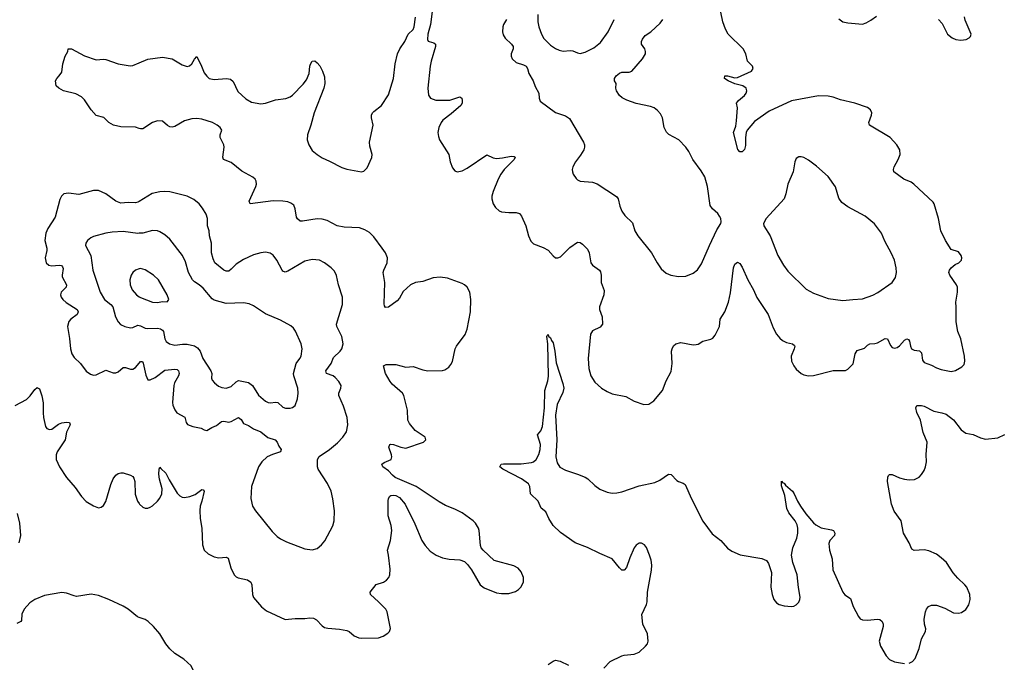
# Model space of a CAD drawing. Header units: inches. Extents: x 1305449 to 1407403, y 744709 to 841554.
# Tile 48 of 114: x 1329028 to 1337043, y 822519 to 827748. Entities that reach past the tile are written whole.
import ezdxf

# ---------------------------------------------------------------- set-up
doc = ezdxf.new("R2010")
doc.units = ezdxf.units.IN
doc.header["$MEASUREMENT"] = 0
doc.layers.add('B3822', color=7, linetype='Continuous')
doc.layers.add('B3832', color=7, linetype='Continuous')

msp = doc.modelspace()

# ---------------------------------------------------------------- linework, layer by layer
at = {"layer": 'B3822', "color": 6}
for points, elevation in [([(1330000, 826863.4), (1329970, 826872.5), (1329850, 826876.5), (1329792, 826890), (1329754.3, 826910), (1329712.4, 826952.4), (1329650, 826968.1), (1329610, 827015.2), (1329555, 827095), (1329530, 827119.3), (1329483.6, 827143.6), (1329385.6, 827170), (1329347.3, 827190), (1329325.1, 827210), (1329319.3, 827250), (1329329, 827270), (1329350, 827291.3), (1329370, 827322), (1329378, 827390), (1329398.7, 827450), (1329419.6, 827490), (1329422.7, 827510), (1329450.4, 827510), (1329555.2, 827455.2), (1329650, 827422.2), (1329710, 827426.7), (1329730, 827424), (1329830, 827388.9), (1329926.7, 827373.3), (1329950, 827376.5), (1330000, 827397.3)], 1300), ([(1330000, 826269.1), (1329990, 826262.9), (1329970, 826257.7), (1329910, 826260.9), (1329850, 826255), (1329810, 826270.9), (1329730, 826331.1), (1329670, 826357.6), (1329630, 826359.2), (1329510, 826326.5), (1329424.8, 826335.2), (1329387.8, 826330), (1329368.1, 826311.9), (1329355.9, 826284.1), (1329317.9, 826142.1), (1329258.2, 826050), (1329241.5, 826010), (1329233.2, 825950), (1329247.7, 825890), (1329248.2, 825870), (1329234.3, 825810), (1329243.3, 825770), (1329264.6, 825750), (1329290, 825744.5), (1329350, 825751.6), (1329367.4, 825747.4), (1329377.6, 825737.6), (1329382.2, 825722.2), (1329372.7, 825670), (1329374.8, 825654.8), (1329409.1, 825590), (1329405, 825570), (1329365.4, 825530), (1329360.6, 825510), (1329364.8, 825490), (1329378.6, 825470), (1329405.4, 825445.4), (1329494.5, 825390), (1329504.9, 825370), (1329495, 825350), (1329443.8, 825310), (1329428.7, 825291.3), (1329418.1, 825250), (1329434.1, 825154.1), (1329440.2, 825070), (1329452.5, 825030), (1329470, 824999.1), (1329522.7, 824950), (1329570, 824888.9), (1329603.6, 824863.6), (1329630, 824856.4), (1329650, 824859.2), (1329730, 824894.9), (1329790, 824873.5), (1329810, 824874), (1329830, 824882.5), (1329870, 824917.8), (1329890, 824916.8), (1329930, 824903.7), (1329950, 824904.5), (1329970, 824918.7), (1330000, 824954.1)], 1400), ([(1330000, 826010.1), (1329990, 826009.4), (1329870, 826024.2), (1329779.9, 826020.1), (1329728.9, 826011.1), (1329630, 825984.6), (1329606, 825974), (1329578.5, 825950), (1329566.1, 825930), (1329563.8, 825910), (1329607.2, 825830), (1329621.9, 825710), (1329682.6, 825530), (1329718.2, 825470), (1329769.2, 825429.2), (1329786.3, 825410), (1329807.1, 825330), (1329830, 825288.6), (1329848.5, 825268.5), (1329883.5, 825250), (1329930, 825240.1), (1329950, 825243.6), (1329990, 825260.8), (1330000, 825259.3)], 1500), ([(1330000, 825720.2), (1329970, 825710.5), (1329950, 825691.6), (1329935.9, 825670), (1329924.1, 825630), (1329926.1, 825590), (1329944.7, 825550), (1329979.4, 825510), (1330000, 825493.8)], 1600), ([(1328990, 824608.3), (1329083.8, 824656.2), (1329113.7, 824686.3), (1329150, 824738.3), (1329170, 824754), (1329173, 824753), (1329190, 824743.7), (1329207.7, 824687.7), (1329217.7, 824630), (1329218, 824550), (1329222.8, 824510), (1329238.7, 824438.7), (1329250, 824420.2), (1329270, 824412.5), (1329290, 824416.6), (1329344.5, 824455.5), (1329370, 824466.5), (1329410, 824472.5), (1329433.7, 824470), (1329438.2, 824450), (1329408.4, 824391.6), (1329397.2, 824330), (1329333.5, 824230), (1329326.1, 824206.1), (1329324.2, 824170), (1329350.7, 824110), (1329410, 824021.8), (1329480.1, 823940.1), (1329530, 823866.6), (1329570, 823828.5), (1329630, 823790.8), (1329670, 823776.8), (1329690, 823780.2), (1329710, 823793.8), (1329730, 823827.8), (1329770, 823966.5), (1329790, 824012.8), (1329810, 824041.7), (1329830, 824055.7), (1329850, 824060.5), (1329870, 824059.1), (1329930, 824040.5), (1329949.5, 824029.5), (1329957.2, 824017.2), (1329964.8, 823990), (1329967.2, 823887.2), (1329987.6, 823830), (1330000, 823810.9)], 1300), ([(1329023.9, 823490), (1329037.4, 823550), (1329029.6, 823649.6), (1329011.2, 823730)], 1300), ([(1330000, 822883.7), (1329987.7, 822887.7), (1329910, 822949.9), (1329870, 822975.1), (1329753, 823030), (1329670, 823062), (1329610, 823073.6), (1329490, 823055.4), (1329470, 823058.5), (1329410, 823082), (1329370, 823086.4), (1329230, 823061.4), (1329150, 823030.4), (1329110, 823002.9), (1329064.5, 822950), (1329046.1, 822910), (1329041.8, 822858.2), (1329037.1, 822850), (1329005.4, 822834.6)], 1300)]:
    msp.add_lwpolyline(points, dxfattribs=dict(at, elevation=elevation))
at = {"layer": 'B3832', "color": 6}
for points, elevation in [([(1330000, 827397.3), (1330070, 827426.4), (1330190, 827443.1), (1330270, 827430.1), (1330350, 827381.9), (1330392, 827368), (1330410, 827371.7), (1330430, 827388.2), (1330450, 827425.5), (1330470, 827448.9), (1330509, 827370), (1330530, 827316.3), (1330550, 827287.7), (1330570, 827270.7), (1330610, 827262.2), (1330710.2, 827270.2), (1330744.9, 827264.9), (1330764.5, 827244.5), (1330804.7, 827164.7), (1330870, 827105), (1330916, 827076), (1330990, 827063.6), (1331030, 827068.4), (1331110, 827096.1), (1331193.5, 827106.5), (1331230, 827120.9), (1331250, 827135), (1331335.8, 827224.2), (1331362.2, 827257.8), (1331384.1, 827310), (1331388.7, 827370), (1331393.9, 827386.1), (1331410, 827410.3), (1331430, 827413.6), (1331450, 827397.5), (1331470, 827371.4), (1331492.8, 827330), (1331510, 827284.2), (1331513.1, 827230), (1331503.5, 827190), (1331424.5, 826990), (1331398, 826890), (1331370.7, 826810), (1331368, 826770), (1331380.4, 826730), (1331410, 826684), (1331449.3, 826650), (1331490, 826623.1), (1331550, 826596.8), (1331650, 826544), (1331690, 826532.1), (1331810, 826510.2), (1331830, 826516.3), (1331857.6, 826542.4), (1331894.6, 826625.4), (1331895.9, 826650), (1331877.6, 826717.6), (1331874.8, 826750), (1331905.8, 826890), (1331891.9, 826950), (1331891.4, 826970), (1331899.6, 826990), (1331910, 827001.4), (1331972.2, 827050), (1332030, 827137.2), (1332070.5, 827269.5), (1332083.7, 827390), (1332102.5, 827470), (1332121.5, 827510), (1332164.3, 827570), (1332191, 827629), (1332230.9, 827669.1), (1332238.7, 827690), (1332250.3, 827769.7)], 1300), ([(1332385.3, 827814.7), (1332370.9, 827709.1), (1332350.6, 827630), (1332347.6, 827587.6), (1332353.9, 827573.9), (1332360.5, 827570), (1332400.4, 827560.4), (1332413.7, 827550), (1332411.8, 827530), (1332376.2, 827410), (1332368.8, 827370), (1332349.2, 827190), (1332354.8, 827134.8), (1332372.3, 827110), (1332414.2, 827094.2), (1332530, 827093.7), (1332610, 827119.4), (1332626, 827110), (1332630.1, 827090.1), (1332629.2, 827070), (1332618.3, 827050), (1332539.4, 826980.6), (1332473.4, 826930), (1332459.1, 826910), (1332440.4, 826870), (1332432.5, 826830), (1332436.5, 826796.5), (1332446.7, 826770), (1332521.6, 826650), (1332532, 826590), (1332550, 826543.1), (1332570, 826519), (1332590, 826510.2), (1332630, 826518.5), (1332670, 826538.9), (1332830, 826647.8), (1332883.2, 826623.2), (1332910, 826619.7), (1332957.3, 826622.7), (1333030, 826636.8), (1333054.4, 826634.4), (1333060.2, 826630), (1333054.4, 826610), (1332970.9, 826530), (1332943.4, 826490), (1332922.1, 826450), (1332881.8, 826350), (1332871.3, 826311.3), (1332870.6, 826290), (1332881.7, 826250), (1332900, 826220), (1332930, 826192.6), (1332950, 826185.2), (1333010, 826178), (1333070, 826179.3), (1333096.9, 826170), (1333113, 826150), (1333148.4, 826070), (1333170, 825988.2), (1333190, 825944.4), (1333210, 825924.3), (1333290, 825894), (1333331.2, 825871.2), (1333370, 825826.4), (1333390, 825810.4), (1333410, 825808.7), (1333430, 825817.4), (1333507.1, 825892.9), (1333570, 825936.3), (1333590, 825934.6), (1333610, 825921.5), (1333650, 825880.6), (1333663.6, 825850), (1333676, 825770), (1333690, 825749.4), (1333748.4, 825710), (1333756.6, 825696.6), (1333761.6, 825670), (1333760.6, 825610), (1333784.9, 825544.9), (1333781.8, 825510), (1333747, 825410), (1333748.5, 825390), (1333769.3, 825330), (1333772.1, 825270), (1333753, 825247), (1333690, 825215.1), (1333675.3, 825190), (1333656.5, 824990), (1333660.8, 824910), (1333678.2, 824850), (1333710, 824797.5), (1333764.6, 824750), (1333810, 824721.3), (1333850, 824703.4), (1333962.9, 824682.9), (1334030, 824643.6), (1334110, 824615.7), (1334150, 824620.1), (1334190, 824645.5), (1334262, 824730), (1334291.6, 824810), (1334330, 824886.4), (1334340.7, 824950), (1334334.5, 825050), (1334338.1, 825070), (1334350, 825093.5), (1334370, 825110.1), (1334410, 825120.4), (1334510, 825102.2), (1334535.7, 825104.3), (1334550, 825108.4), (1334590, 825132.8), (1334652.9, 825147.1), (1334670, 825157.3), (1334690, 825181.4), (1334723.8, 825250), (1334729, 825311), (1334768.1, 825370), (1334796.8, 825450), (1334814, 825526), (1334839.8, 825730), (1334850, 825758.9), (1334870, 825775.7), (1334890, 825764.1), (1334910, 825733.8), (1334955.1, 825630), (1335001.2, 825550), (1335030, 825487), (1335120.1, 825350), (1335160.6, 825240.6), (1335187.5, 825190), (1335215.4, 825155.4), (1335237.1, 825137.1), (1335270, 825121.1), (1335320.3, 825110), (1335336.5, 825096.5), (1335339.2, 825090), (1335333.3, 825070), (1335307.8, 825010), (1335310.1, 824970), (1335328.7, 824930), (1335350, 824902.8), (1335389, 824869), (1335410, 824858.4), (1335450, 824851), (1335490, 824852.8), (1335650, 824892.5), (1335750, 824892.4), (1335770, 824903.6), (1335812.4, 824947.6), (1335829.2, 825030), (1335844.4, 825055.6), (1335904.9, 825075.1), (1335930, 825099.5), (1335949.6, 825110.4), (1335990, 825112), (1336010, 825119), (1336074, 825154), (1336091.7, 825151.7), (1336116.2, 825096.2), (1336130, 825081.3), (1336150, 825075.4), (1336170, 825080.9), (1336190, 825094.4), (1336230, 825139.3), (1336250, 825150.5), (1336264.4, 825144.4), (1336272.6, 825132.6), (1336279.2, 825090), (1336288.9, 825068.9), (1336310, 825058), (1336352.3, 825052.3), (1336370, 825036.6), (1336376.7, 824976.7), (1336390, 824957.3), (1336450, 824937.8), (1336490, 824914.6), (1336530, 824901), (1336610, 824886), (1336646.4, 824893.6), (1336697.6, 824922.4), (1336717, 824943), (1336722.3, 824970), (1336720.3, 825010), (1336688.4, 825150), (1336665.4, 825210), (1336652, 825290), (1336652.7, 825407.3), (1336648.5, 825450), (1336662.7, 825530), (1336662.1, 825570), (1336653.9, 825590), (1336599.1, 825670), (1336591.5, 825690), (1336596.1, 825710), (1336611.5, 825730), (1336643.8, 825756.2), (1336672.2, 825770), (1336694.4, 825790), (1336696.8, 825810), (1336692.2, 825830), (1336670, 825859), (1336610, 825878.8), (1336564.3, 825950), (1336527.3, 826030), (1336508.6, 826130), (1336473, 826250), (1336463.6, 826263.6), (1336307.3, 826410), (1336285.1, 826425.1), (1336224.8, 826450), (1336143.9, 826510), (1336140.4, 826530), (1336147, 826550), (1336180.2, 826610), (1336194.7, 826650), (1336191.9, 826690), (1336169.5, 826729.5), (1336114.2, 826790), (1335945.5, 826890), (1335941.7, 826910), (1335962.8, 826970), (1335965, 826990), (1335954.3, 827014.3), (1335930, 827032.8), (1335825.7, 827070), (1335710, 827094.8), (1335650, 827117.2), (1335610, 827124.9), (1335530, 827127.7), (1335310, 827087), (1335130, 827004.1), (1335010, 826918.7), (1334950.9, 826850), (1334941.4, 826830), (1334935.5, 826790), (1334936.6, 826723.4), (1334929.3, 826690.7), (1334910, 826671.9), (1334890, 826673.7), (1334872.9, 826692.9), (1334839.9, 826830), (1334857.7, 826882.3), (1334864.3, 826924.3), (1334870.5, 827030), (1334863.8, 827070), (1334879.8, 827090), (1334927.9, 827130), (1334941.6, 827150), (1334947.8, 827170), (1334943.1, 827190), (1334915.4, 827210), (1334850, 827224.7), (1334795.8, 827250), (1334766.4, 827270), (1334767.3, 827290), (1334790, 827291.2), (1334850, 827274.5), (1334870, 827277.2), (1334985.6, 827330), (1334999.7, 827350), (1334993.5, 827370), (1334951.5, 827411.5), (1334938.2, 827470), (1334916.6, 827510), (1334795.7, 827630), (1334773.5, 827670), (1334752.5, 827730), (1334736.2, 827810)], 1300), ([(1333246.4, 827790), (1333246.8, 827730), (1333253.9, 827690), (1333275.3, 827630), (1333294.3, 827594.3), (1333350, 827541.1), (1333390, 827512.2), (1333419, 827499), (1333451.8, 827491.8), (1333510, 827497.9), (1333530, 827495.7), (1333570, 827477.1), (1333590, 827473.9), (1333630, 827485), (1333701.9, 827518.1), (1333756.5, 827563.5), (1333818.4, 827650), (1333867.7, 827750)], 1500), ([(1335695.4, 827755.4), (1335730, 827730.6), (1335770, 827721.2), (1335890, 827712.7), (1335918.5, 827721.5), (1335957.1, 827742.9), (1336002.2, 827777.8)], 1300), ([(1336506.5, 827750), (1336537.1, 827717.1), (1336581.6, 827630), (1336619.1, 827599.1), (1336650, 827587.1), (1336690, 827582.2), (1336732.1, 827587.9), (1336758.5, 827601.5), (1336767.8, 827610), (1336772.2, 827630), (1336725, 827745), (1336719.1, 827770)], 1300), ([(1332990.9, 827750), (1332966.5, 827710), (1332959.7, 827690), (1332958.3, 827650), (1332964.5, 827624.5), (1332978.6, 827598.6), (1333031.9, 827550), (1333045.1, 827530), (1333043.8, 827510), (1333027.7, 827470), (1333028, 827450), (1333037.3, 827430), (1333070, 827399.9), (1333130, 827381.4), (1333150.5, 827370), (1333162.1, 827350), (1333172.8, 827310), (1333208.1, 827250), (1333223, 827203), (1333255.3, 827150), (1333257.4, 827110), (1333265.6, 827085.6), (1333390, 826991.5), (1333470, 826964.5), (1333504.3, 826944.3), (1333618.9, 826750), (1333626.8, 826730), (1333627.1, 826710), (1333620.5, 826690), (1333594.1, 826645.9), (1333551.2, 826590), (1333530.7, 826550), (1333525.7, 826530), (1333527, 826510), (1333534.6, 826490), (1333556.7, 826456.7), (1333570, 826443.5), (1333590, 826433.5), (1333690, 826426.1), (1333730, 826413.1), (1333885.5, 826310), (1333898.8, 826290), (1333912.2, 826230), (1333929, 826189), (1333953.8, 826153.8), (1334015.9, 826095.9), (1334036.6, 826030), (1334061, 825990), (1334172.3, 825850), (1334216.6, 825770), (1334250, 825721.2), (1334290, 825686.3), (1334329.2, 825669.2), (1334390, 825658.7), (1334450, 825661.9), (1334510, 825684.3), (1334547, 825713), (1334579.1, 825760.9), (1334642.4, 825910), (1334702.2, 826037.8), (1334735.9, 826090), (1334738.3, 826101.7), (1334735.6, 826130), (1334726, 826150), (1334711.4, 826171.4), (1334668.7, 826210), (1334650, 826235.3), (1334628.4, 826390), (1334604.2, 826470), (1334576.8, 826516.8), (1334506.8, 826610), (1334474.8, 826674.8), (1334451.5, 826710), (1334392.6, 826770), (1334313.3, 826813.3), (1334292.9, 826832.9), (1334273.4, 826870), (1334261.3, 826950), (1334243.2, 826983.2), (1334220.5, 827010), (1334192.2, 827030), (1334162.6, 827042.6), (1334046.8, 827066.8), (1333970, 827092.5), (1333932.2, 827112.2), (1333911.3, 827131.3), (1333887.4, 827170), (1333882, 827190), (1333882.4, 827230), (1333871.2, 827251.2), (1333870.3, 827270), (1333883.8, 827290), (1333910, 827314), (1333930, 827321.1), (1333990, 827319.7), (1334010, 827329.1), (1334097.2, 827430), (1334121.1, 827470), (1334122.2, 827490), (1334116.4, 827510), (1334090.8, 827550), (1334089.1, 827570), (1334097.6, 827590), (1334120.1, 827619.9), (1334165.5, 827650), (1334240.7, 827719.3), (1334262.9, 827750)], 1400), ([(1330000, 823810.9), (1330004.3, 823804.3), (1330030, 823781.5), (1330050, 823773.8), (1330070, 823773.6), (1330090, 823779.7), (1330110, 823792.3), (1330150.8, 823830), (1330170, 823855.3), (1330184.3, 823890), (1330187.8, 823930), (1330165.9, 824010), (1330160.6, 824050), (1330163.2, 824090), (1330170, 824107.4), (1330175.7, 824095.7), (1330216.5, 824056.5), (1330243.4, 824003.4), (1330310, 823894.3), (1330332, 823872), (1330350, 823863.2), (1330370, 823860.3), (1330412.6, 823867.4), (1330456, 823884), (1330510, 823923.6), (1330522.5, 823922.5), (1330530.4, 823910), (1330511.4, 823830), (1330496.1, 823790), (1330493.4, 823753.4), (1330496.4, 823690), (1330509.7, 823610), (1330515.1, 823475.1), (1330530.7, 823430.7), (1330561.3, 823401.3), (1330610, 823376.6), (1330650, 823367.6), (1330710, 823374.4), (1330724.8, 823364.8), (1330747.4, 823287.4), (1330774.1, 823230), (1330790, 823213), (1330805.2, 823205.2), (1330883.1, 823190), (1330910.1, 823170.1), (1330918.2, 823150), (1330922, 823070), (1330930, 823044.6), (1330996.6, 822970), (1331037.2, 822937.2), (1331190, 822868.2), (1331270, 822875.3), (1331350, 822874.9), (1331390, 822880.9), (1331418.5, 822878.5), (1331444.5, 822864.5), (1331490, 822814.6), (1331510, 822802.1), (1331535.5, 822795.5), (1331630, 822788.3), (1331690, 822777.3), (1331708.8, 822768.8), (1331750, 822734.3), (1331790, 822716.6), (1331813.8, 822713.8), (1331950, 822719), (1331988, 822732), (1332024.8, 822755.2), (1332039.1, 822770), (1332045.2, 822794.8), (1332019.6, 822930), (1332007.5, 822950), (1331950, 823010.4), (1331882.8, 823070), (1331879.9, 823090), (1331930, 823152), (1331989.9, 823170.1), (1332014.3, 823185.7), (1332032.1, 823207.9), (1332042, 823230), (1332044.5, 823275.5), (1332030.8, 823390), (1332020.9, 823430), (1332045.9, 823510), (1332056.6, 823590), (1332051.2, 823631.2), (1332028.8, 823710), (1332028.4, 823831.6), (1332030, 823852.7), (1332040.4, 823870), (1332050, 823877.2), (1332070, 823879.7), (1332090, 823875.5), (1332119.4, 823859.4), (1332165.9, 823805.9), (1332245.7, 823645.7), (1332302.3, 823510), (1332330, 823467.9), (1332370, 823422.4), (1332418.7, 823390), (1332470, 823368.8), (1332522.9, 823357.1), (1332610, 823352.5), (1332650, 823337.8), (1332674.1, 823314.1), (1332706, 823270), (1332777.3, 823150), (1332810, 823123.8), (1332910, 823085), (1332950, 823077.4), (1333010, 823079.3), (1333064.8, 823095.2), (1333088, 823110), (1333108.2, 823130), (1333128.4, 823170), (1333128.4, 823210), (1333110, 823254), (1333084.9, 823284.9), (1333050, 823304.5), (1332890, 823347.5), (1332801.2, 823430), (1332785.7, 823450), (1332778.1, 823470), (1332769.1, 823590), (1332763.7, 823610), (1332739.1, 823650), (1332720.3, 823670), (1332630, 823735.2), (1332570, 823765.6), (1332494.4, 823794.4), (1332443.2, 823823.2), (1332254.2, 823950), (1332083.6, 824023.6), (1332061.4, 824041.4), (1332030, 824077.3), (1331983.1, 824110), (1331975, 824130), (1331995.2, 824144.8), (1332051.6, 824170), (1332057.3, 824190), (1332054.4, 824205.6), (1332032.8, 824270), (1332040.2, 824290), (1332050, 824293.3), (1332070, 824290.8), (1332131.4, 824268.6), (1332170, 824261.9), (1332314, 824310), (1332335.1, 824330), (1332328.2, 824350), (1332246, 824406), (1332201, 824461), (1332188.4, 824490), (1332183.7, 824570), (1332156.3, 824690), (1332142.9, 824710), (1332061.1, 824781.1), (1332042.4, 824802.4), (1332005.9, 824870), (1331989.3, 824930.7), (1332010, 824942.6), (1332090, 824941.6), (1332170, 824921.6), (1332230, 824924.4), (1332310, 824898.8), (1332350, 824891.4), (1332470, 824893.2), (1332490, 824898), (1332520.7, 824919.3), (1332538.7, 824941.3), (1332550, 824965.5), (1332572.7, 825070), (1332583, 825090), (1332654.5, 825185.5), (1332669.9, 825230), (1332698.5, 825370), (1332701.7, 825470), (1332692.5, 825530), (1332670, 825571.4), (1332650, 825591.1), (1332630, 825602), (1332510, 825644.4), (1332450, 825653), (1332393.9, 825646.1), (1332310, 825618.2), (1332250, 825608.5), (1332210, 825591.3), (1332150, 825537.1), (1332118.6, 825481.4), (1332100.3, 825459.7), (1332030, 825408), (1332005.5, 825405.5), (1331998.3, 825418.3), (1331996.1, 825436.1), (1331999.9, 825610), (1331985.9, 825690), (1331991.1, 825710), (1332019.7, 825770), (1332022.9, 825810), (1332004.6, 825850), (1331978, 825890), (1331910, 825981.1), (1331875.6, 826015.6), (1331838.6, 826038.6), (1331793.9, 826053.9), (1331670, 826058.5), (1331611.6, 826070), (1331530, 826112.5), (1331490, 826125.7), (1331450, 826127.3), (1331330, 826107.5), (1331310, 826109.6), (1331290, 826126.2), (1331282.3, 826142.3), (1331269.9, 826210), (1331258.6, 826238.6), (1331236.1, 826256.1), (1331210, 826264.5), (1331170, 826270.2), (1331090, 826272.7), (1330904.7, 826250), (1330895.5, 826270), (1330949.9, 826390), (1330955.6, 826410), (1330954.1, 826434.1), (1330946.1, 826450), (1330926.5, 826466.5), (1330835.6, 826515.6), (1330750, 826585.1), (1330688.2, 826610), (1330680.7, 826630), (1330692.9, 826710), (1330690.8, 826730), (1330659.3, 826790), (1330659.1, 826810), (1330674.6, 826850), (1330660.3, 826870), (1330634.6, 826890), (1330597.7, 826910), (1330510, 826938.6), (1330470, 826943.7), (1330430, 826942.4), (1330370, 826925.4), (1330290, 826877.8), (1330270, 826873.1), (1330250, 826876.6), (1330230, 826887.5), (1330190, 826923.4), (1330150, 826926), (1330110.3, 826910), (1330030, 826860.4), (1330010, 826860.4), (1330000, 826863.4)], 1300), ([(1330000, 824954.1), (1330010, 824965.9), (1330027.6, 824967.6), (1330033.9, 824953.9), (1330054.6, 824854.6), (1330070, 824817.1), (1330090, 824816.4), (1330130, 824835.8), (1330210, 824895.7), (1330290, 824904.3), (1330310, 824900.6), (1330320.4, 824890), (1330325.5, 824870), (1330320.2, 824850), (1330288.5, 824791.5), (1330282.6, 824770), (1330272.7, 824632.7), (1330274.7, 824610), (1330290, 824572.5), (1330307.9, 824547.9), (1330372.4, 824512.4), (1330382.8, 824470), (1330395.1, 824455.1), (1330438.4, 824438.4), (1330504.5, 824424.5), (1330530, 824410.1), (1330550, 824404.8), (1330590.8, 824429.2), (1330630, 824444.3), (1330670, 824478.8), (1330690, 824482), (1330730, 824474.1), (1330750, 824478.4), (1330810, 824511.9), (1330830, 824494.2), (1330850, 824462.4), (1330890, 824444.8), (1330930, 824419.1), (1330990, 824394.6), (1331048.4, 824348.4), (1331108.6, 824330), (1331123.3, 824310), (1331136.5, 824276.5), (1331155.9, 824250), (1331150.2, 824230), (1331086.8, 824210), (1331042.7, 824190), (1330997.9, 824150), (1330971.1, 824110), (1330915.3, 823950), (1330910.6, 823850.6), (1330923.6, 823790), (1330948.8, 823750), (1331083.9, 823583.9), (1331123.3, 823543.3), (1331150, 823523.1), (1331199.3, 823499.3), (1331350, 823442.1), (1331410, 823433.7), (1331450, 823445.4), (1331485.7, 823474.3), (1331513, 823507), (1331578.2, 823630), (1331587.8, 823670), (1331591.3, 823750), (1331578, 823850), (1331563.5, 823910), (1331534.4, 823974.4), (1331457.7, 824090), (1331450.9, 824110), (1331451.9, 824170), (1331465.4, 824194.6), (1331550.2, 824249.8), (1331614.8, 824305.2), (1331658.7, 824350), (1331687.2, 824392.8), (1331700.4, 824450), (1331692.7, 824510), (1331662.7, 824602.7), (1331624.9, 824690), (1331624.5, 824710), (1331643.4, 824750), (1331643.9, 824770), (1331624.6, 824804.6), (1331597.2, 824837.2), (1331579, 824850), (1331526.2, 824870), (1331519.1, 824890), (1331564.3, 824950), (1331582.3, 824997.7), (1331637.8, 825050), (1331650, 825070.2), (1331660.3, 825110), (1331650.9, 825170), (1331610.5, 825250), (1331607.8, 825270), (1331654.9, 825430), (1331655.3, 825490), (1331623.9, 825590), (1331607.4, 825667.4), (1331590, 825700.3), (1331562.5, 825730), (1331509.9, 825769.9), (1331467.3, 825790), (1331410, 825796.2), (1331350, 825782.3), (1331210, 825701.8), (1331190, 825694.3), (1331170, 825701.7), (1331163.2, 825710), (1331121.1, 825790), (1331090, 825831.1), (1331067, 825847), (1331030, 825855.5), (1330990, 825850.4), (1330930, 825833.5), (1330850, 825796.5), (1330790, 825759.2), (1330750, 825716.8), (1330730, 825702.7), (1330710, 825701.6), (1330690, 825710.8), (1330617.4, 825770), (1330601.5, 825801.5), (1330589.1, 825850), (1330589.5, 825930), (1330574.3, 825990), (1330570.2, 826030), (1330556, 826070), (1330556.6, 826130), (1330545.3, 826165.3), (1330515.4, 826215.4), (1330488.7, 826250), (1330445.2, 826285.3), (1330390, 826310.9), (1330250, 826345.9), (1330210, 826349.9), (1330170, 826347.9), (1330105.8, 826334.2), (1330000, 826269.1)], 1400), ([(1330000, 825259.3), (1330010, 825257.9), (1330050, 825237.7), (1330070, 825234.4), (1330150, 825237.4), (1330173.1, 825233.1), (1330190, 825221.8), (1330198.2, 825210), (1330210.4, 825150.4), (1330220.7, 825130), (1330248.5, 825110), (1330290, 825100.4), (1330352, 825108), (1330390, 825107.5), (1330450, 825093.4), (1330476.5, 825076.5), (1330495.8, 825050), (1330517.9, 824990), (1330584.6, 824890), (1330591.8, 824870), (1330588.6, 824830), (1330595.1, 824815.1), (1330613.1, 824793.1), (1330647, 824767), (1330674.7, 824754.7), (1330710, 824749.1), (1330750, 824762.7), (1330790, 824801.9), (1330809.5, 824810.5), (1330890, 824795), (1330922.8, 824770), (1330972.4, 824692.4), (1331030, 824643.4), (1331050, 824632.7), (1331070, 824629.4), (1331110, 824636.4), (1331130, 824632.7), (1331170, 824594.2), (1331192.8, 824587.2), (1331230, 824586.4), (1331250, 824592.1), (1331270.4, 824609.6), (1331290, 824663), (1331294.8, 824710), (1331292.3, 824750), (1331259.2, 824850), (1331257.9, 824870), (1331277.3, 824950), (1331309, 824990), (1331319.1, 825010), (1331327.9, 825070), (1331318.3, 825110), (1331272.2, 825212.2), (1331256.4, 825236.4), (1331236, 825256), (1331150, 825303.7), (1331030, 825353.2), (1330930, 825419.9), (1330895.3, 825435.3), (1330850, 825442.9), (1330710, 825437.5), (1330610, 825466), (1330595.5, 825475.5), (1330522.4, 825562.4), (1330489.9, 825590), (1330450, 825614.1), (1330434.8, 825630), (1330403, 825690), (1330378.7, 825778.7), (1330352.3, 825830), (1330250, 825961.8), (1330210, 825997.1), (1330170, 826022.7), (1330150, 826030.2), (1330110, 826032.7), (1330030, 826012.1), (1330000, 826010.1)], 1500), ([(1330000, 825493.8), (1330010, 825485.9), (1330110, 825448.8), (1330150, 825446.5), (1330190, 825454.3), (1330227.1, 825452.9), (1330230, 825453.8), (1330240.6, 825470), (1330229.4, 825510), (1330156.7, 825630), (1330118.1, 825670), (1330050, 825713.1), (1330010, 825723.4), (1330000, 825720.2)], 1600), ([(1333782, 822470), (1333835.8, 822524.2), (1333930, 822570.1), (1333950, 822576.1), (1334030, 822583.8), (1334070, 822601), (1334123.4, 822650), (1334138.3, 822670), (1334145, 822690), (1334137.8, 822750), (1334101.1, 822830), (1334092.7, 822907.3), (1334130.9, 822990), (1334136, 823010), (1334138, 823090), (1334170, 823267.3), (1334172.7, 823310), (1334167.3, 823350), (1334155.7, 823390), (1334130, 823451.6), (1334114.9, 823474.9), (1334090, 823488.5), (1334070, 823487.4), (1334046.9, 823473.1), (1334030, 823449.6), (1333995.7, 823370), (1333968.7, 823291.3), (1333950, 823268), (1333930, 823268.7), (1333910, 823286.8), (1333850, 823361.6), (1333750, 823403.4), (1333650, 823452.1), (1333550.8, 823490.8), (1333430, 823574), (1333371.5, 823631.5), (1333334.9, 823690), (1333310, 823743), (1333271.7, 823771.7), (1333248.3, 823830), (1333185.2, 823890), (1333180.7, 823950), (1333169.9, 823970), (1333112.9, 824012.9), (1332960.9, 824090), (1332937.6, 824110), (1332948.7, 824130), (1332966.2, 824133.8), (1333110, 824134.3), (1333195.2, 824144.8), (1333210, 824150.1), (1333232.2, 824167.8), (1333253.3, 824210), (1333264.7, 824250), (1333266.7, 824290), (1333242.2, 824370), (1333270, 824400.9), (1333283.7, 824436.3), (1333298.9, 824590), (1333303, 824730), (1333327.3, 824810), (1333332.7, 824847.3), (1333328.4, 825110), (1333319.6, 825170), (1333321, 825179), (1333330, 825187.3), (1333333.9, 825173.9), (1333350, 825159.5), (1333356.5, 825136.5), (1333370, 825119), (1333384.3, 825050), (1333395.4, 824955.4), (1333450, 824787.1), (1333457.9, 824750), (1333450, 824713.1), (1333402.5, 824617.5), (1333388.9, 824530), (1333400, 824330), (1333392.3, 824190), (1333402.5, 824142.5), (1333425.7, 824105.7), (1333470, 824080.9), (1333570, 824050.6), (1333630, 824026.5), (1333652.4, 824012.4), (1333710, 823957.1), (1333750, 823927.7), (1333810, 823902), (1333850, 823895), (1333890, 823897.1), (1333930, 823905.4), (1334070, 823955.5), (1334197.3, 823982.7), (1334239.5, 824000.5), (1334310, 824048.3), (1334330, 824048.1), (1334377.8, 823997.8), (1334390, 823989.3), (1334430, 823975.7), (1334444.4, 823964.4), (1334495.7, 823850), (1334590, 823667.3), (1334664.6, 823564.6), (1334735.7, 823510), (1334790, 823446.4), (1334824.2, 823424.2), (1334894.3, 823394.3), (1335070, 823364.2), (1335107.9, 823347.9), (1335122.8, 823322.8), (1335148.2, 823250), (1335141.8, 823130), (1335153.4, 823070), (1335168.4, 823030), (1335190, 823003.2), (1335210, 822988.8), (1335250, 822978.5), (1335310, 822973.2), (1335330, 822975.4), (1335350, 822985.2), (1335370.9, 823009.1), (1335379.1, 823030), (1335380.2, 823050), (1335367.2, 823127.2), (1335357.6, 823230), (1335320.8, 823330), (1335310.9, 823390), (1335320.9, 823450), (1335355.4, 823530), (1335362.6, 823570), (1335362.4, 823610), (1335356.2, 823636.2), (1335340.5, 823670), (1335290, 823734.6), (1335272.6, 823770), (1335255.4, 823875.4), (1335230, 823954), (1335230, 823992.4), (1335239.1, 823979.1), (1335250, 823976), (1335261.1, 823961.1), (1335319.8, 823910), (1335333.8, 823890), (1335358.4, 823830), (1335383.1, 823790), (1335427.6, 823727.6), (1335490, 823652.6), (1335510, 823636), (1335553, 823613), (1335637.6, 823597.6), (1335652.8, 823590), (1335663.2, 823570), (1335662, 823550), (1335622.5, 823510), (1335614.8, 823485.2), (1335621, 823430), (1335640.8, 823360.8), (1335646.9, 823270), (1335730, 823088), (1335746.3, 823066.3), (1335790, 823037.2), (1335813.9, 822973.9), (1335857.1, 822890), (1335870, 822873.6), (1335890, 822863.2), (1335930, 822861.1), (1336010, 822870.9), (1336030, 822866.4), (1336050, 822851.5), (1336057.1, 822830), (1336056.6, 822810), (1336023.5, 822690), (1336035.1, 822650), (1336081.8, 822570), (1336110, 822540.9), (1336150, 822522.4), (1336230, 822509)], 1200), ([(1336270, 822510.8), (1336296.2, 822523.8), (1336318.3, 822550), (1336349.9, 822630), (1336369.9, 822710.1), (1336402.3, 822770), (1336403.7, 822790), (1336392.4, 822830), (1336390.7, 822870), (1336402, 822930), (1336410, 822950.4), (1336427.2, 822972.8), (1336450, 822984.6), (1336490, 822982.4), (1336559.3, 822959.3), (1336630, 822922.4), (1336670, 822918.5), (1336695.6, 822924.4), (1336731.3, 822948.7), (1336754.6, 822985.4), (1336765.8, 823030), (1336761.8, 823070), (1336737.8, 823130), (1336723.1, 823150), (1336663.8, 823203.8), (1336627.3, 823247.3), (1336574, 823330), (1336529.2, 823370), (1336490, 823399.4), (1336430, 823424.9), (1336390, 823432.7), (1336310, 823428.5), (1336290, 823440.3), (1336269.4, 823490), (1336223.7, 823570), (1336203.6, 823670), (1336148, 823748), (1336125.4, 823805.4), (1336092.5, 823990), (1336093.9, 824026.1), (1336101.4, 824038.6), (1336110, 824046.3), (1336130, 824046.7), (1336190, 824020.7), (1336230, 824008.9), (1336270, 824003.7), (1336313.3, 824006.7), (1336350, 824024.7), (1336370, 824046), (1336390, 824079.6), (1336400.8, 824110), (1336408.6, 824150), (1336407.9, 824210), (1336415.5, 824310), (1336383.3, 824390), (1336359.8, 824490), (1336329.9, 824550.1), (1336321.7, 824590), (1336330, 824609.2), (1336370, 824608.8), (1336390, 824602.9), (1336470, 824561.6), (1336535.3, 824550), (1336570, 824536.6), (1336630, 824491), (1336692.5, 824410), (1336730, 824384), (1336790, 824372.7), (1336850, 824346.5), (1336890, 824335.5), (1336990, 824344.8), (1337048.2, 824371.8)], 1200), ([(1330000, 822004.7), (1330030, 822028.9), (1330070, 822045.1), (1330112.6, 822070), (1330207.9, 822150), (1330330, 822226.8), (1330370, 822261.6), (1330394.7, 822290), (1330434.7, 822350), (1330445, 822370), (1330447.9, 822390), (1330442.5, 822450), (1330424.9, 822490), (1330363.7, 822543.7), (1330290, 822590.9), (1330249.1, 822629.1), (1330216.6, 822670), (1330168.5, 822750), (1330116.5, 822810), (1330074, 822850), (1330050, 822867.2), (1330000, 822883.7)], 1300), ([(1333330, 822500.9), (1333370, 822528.3), (1333390, 822536.3), (1333428, 822528), (1333495.5, 822495.5)], 1200)]:
    msp.add_lwpolyline(points, dxfattribs=dict(at, elevation=elevation))
at = {"layer": 'B3832', "color": 6, "elevation": 1400}
msp.add_lwpolyline([(1335390, 826631.6), (1335370, 826630.8), (1335350, 826617.2), (1335337.2, 826590), (1335323.4, 826510), (1335280.3, 826410), (1335266.1, 826330), (1335251.8, 826290), (1335105.1, 826130), (1335083.8, 826090), (1335085.8, 826070), (1335136.7, 825990), (1335199.9, 825830), (1335244.7, 825750), (1335281.9, 825701.9), (1335430, 825556.1), (1335490, 825521.6), (1335610, 825479.9), (1335730, 825463.7), (1335810, 825469.7), (1335890, 825477.2), (1335973.3, 825506.7), (1336012.4, 825527.6), (1336131.2, 825608.8), (1336157.6, 825650), (1336166.7, 825690), (1336164.1, 825730), (1336149, 825790), (1336124.8, 825844.8), (1336070, 825945.8), (1336042.2, 826010), (1335985.6, 826085.6), (1335910.4, 826150.4), (1335770, 826224.4), (1335721, 826261), (1335695.4, 826295.4), (1335667.9, 826387.9), (1335610.7, 826470.7), (1335515.2, 826555.2), (1335450, 826604.7), (1335410, 826626)], close=True, dxfattribs=at)

doc.saveas('drawing.dxf')
